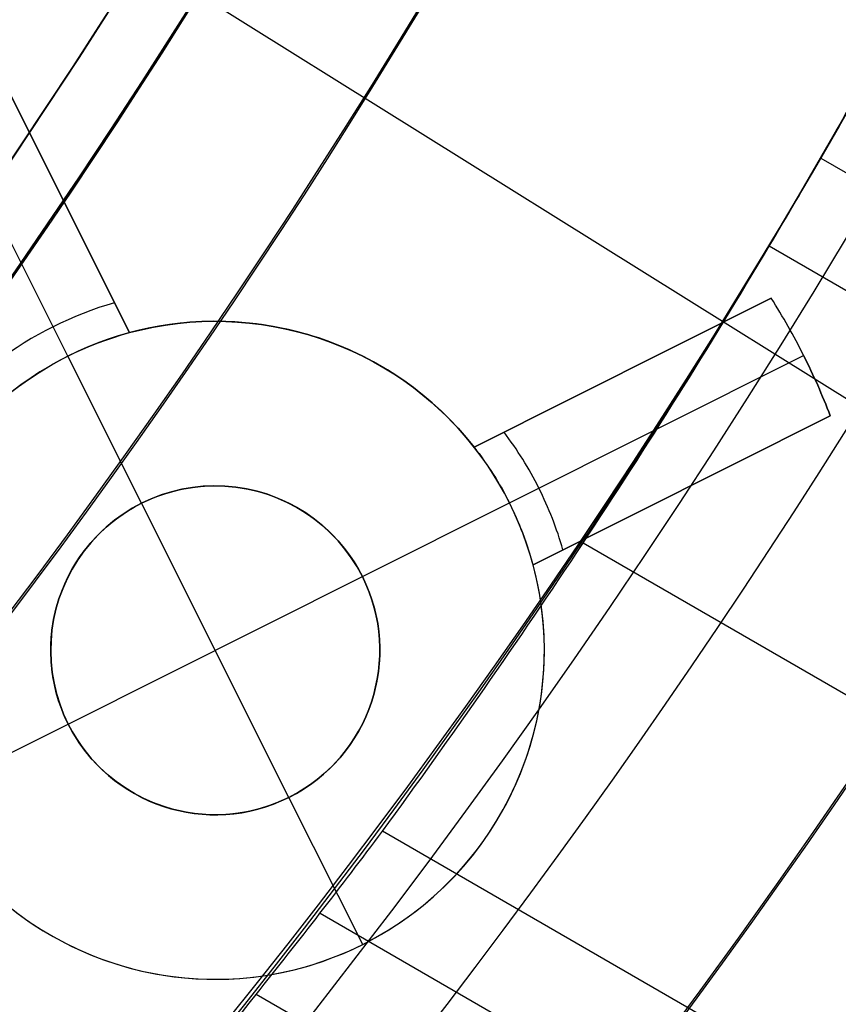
# Model space of a CAD drawing. Extents: x 12963 to 14406, y -2067 to -815.
# Tile 24 of 68: x 13727 to 13733, y -1650 to -1643. Entities that reach past the tile are written whole.
import ezdxf

# ---------------------------------------------------------------- set-up
doc = ezdxf.new("R2010")
doc.units = 0
doc.layers.get('0').update_dxf_attribs({"linetype": 'CONTINUOUS'})
doc.layers.add('COLOR', color=7, linetype='CONTINUOUS')
doc.layers.add('LUZ', color=7, linetype='CONTINUOUS')

msp = doc.modelspace()

# ---------------------------------------------------------------- linework, layer by layer
for p, q in [((13732.95522981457, -1643.679808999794, 64.21002429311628), (13740.23475546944, -1647.882645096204, 64.21002429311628)), ((13739.92107717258, -1648.598307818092, 64.63296777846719), (13732.56351877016, -1644.350419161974, 64.63296770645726)), ((13731.15011518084, -1646.605244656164, 65.00330101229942), (14375.55128268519, -2018.65043218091, 65.00330101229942)), ((14374.22156370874, -2020.953573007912, 65.37363428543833), (13729.6254216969, -1648.795816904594, 65.37363428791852)), ((13729.15144553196, -1649.418931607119, 65.7965777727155), (14373.83325308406, -2021.626146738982, 65.79657777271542)), ((14373.44494246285, -2022.298720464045, 66.21952125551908), (13728.6659871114, -1650.035417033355, 66.21952125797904))]:
    msp.add_line(p, q)
at = {"extrusion": (0.112475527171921, 0.194813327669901, 0.9743700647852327)}
msp.add_lwpolyline([(-12693.92521337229, -5351.365580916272), (-12694.43576296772, -5351.056612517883), (-12694.94430877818, -5350.742947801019), (-12695.45079038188, -5350.424605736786), (-12695.95514755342, -5350.101606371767), (-12696.45732028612, -5349.773970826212), (-12696.9572488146, -5349.441721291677), (-12697.45487363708, -5349.104881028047), (-12697.95013553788, -5348.763474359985), (-12698.44297560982, -5348.417526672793), (-12698.93333527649, -5348.067064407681), (-12699.42115631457, -5347.712115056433), (-12699.90638087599, -5347.352707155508), (-12700.38895150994, -5346.988870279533), (-12700.86881118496, -5346.620635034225), (-12701.34590331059, -5346.248033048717), (-12701.82017175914, -5345.871096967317), (-12702.29156088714, -5345.489860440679), (-12702.76001555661, -5345.104358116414), (-12703.22548115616, -5344.714625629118), (-12703.68790362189, -5344.320699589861), (-12704.14722945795, -5343.922617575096), (-12704.60340575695, -5343.52041811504), (-12705.05638022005, -5343.114140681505), (-12705.5061011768, -5342.703825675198), (-12705.95251760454, -5342.289514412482), (-12706.39557914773, -5341.871249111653), (-12706.83523613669, -5341.449072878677), (-12707.27143960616, -5341.023029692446), (-12707.70414131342, -5340.59316438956), (-12708.13329375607, -5340.159522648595), (-12708.55885018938, -5339.722150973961), (-12708.98076464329, -5339.281096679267), (-12709.39899193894, -5338.836407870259), (-12709.81348770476, -5338.388133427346), (-12710.22420839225, -5337.936322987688), (-12710.63111129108, -5337.481026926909), (-12711.03415454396, -5337.022296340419), (-12711.43329716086, -5336.560183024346), (-12711.82849903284, -5336.094739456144), (-12712.21972094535, -5335.626018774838), (-12712.60692459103, -5335.154074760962), (-12712.99007258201, -5334.678961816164), (-12713.36912846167, -5334.200734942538), (-12713.74405671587, -5333.719449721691), (-12714.11482278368, -5333.235162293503), (-12714.48139306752, -5332.747929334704), (-12714.84373494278, -5332.257808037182), (-12715.2018167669, -5331.764856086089), (-12715.55560788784, -5331.269131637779), (-12715.90507865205, -5330.770693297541), (-12716.25020041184, -5330.269600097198), (-12716.59094553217, -5329.765911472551), (-12716.9272873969, -5329.259687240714), (-12717.25920041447, -5328.75098757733), (-12717.58666002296, -5328.23987299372), (-12717.90964269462, -5327.726404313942), (-12718.22812593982, -5327.210642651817), (-12718.54208831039, -5326.692649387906), (-12718.85150940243, -5326.172486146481), (-12719.15636985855, -5325.650214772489), (-12719.45665136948, -5325.125897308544), (-12719.75233667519, -5324.59959597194), (-12720.04340956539, -5324.071373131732), (-12720.32985487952, -5323.541291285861), (-12720.61165850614, -5323.00941303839), (-12720.88880738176, -5322.475801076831), (-12721.16128948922, -5321.940518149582), (-12721.42909385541, -5321.403627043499), (-12721.69221054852, -5320.865190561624), (-12721.95063067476, -5320.325271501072), (-12722.20434637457, -5319.783932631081), (-12722.45335081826, -5319.241236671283), (-12722.69763820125, -5318.697246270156), (-12722.9372037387, -5318.152023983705), (-12723.17204365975, -5317.605632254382), (-12723.40215520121, -5317.058133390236), (-12723.62753660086, -5316.509589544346), (-12723.84818709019, -5315.960062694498), (-12724.06410688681, -5315.409614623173), (-12724.27529718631, -5314.858306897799), (-12724.48176015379, -5314.306200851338), (-12724.68349891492, -5313.753357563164), (-12724.8805175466, -5313.199837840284), (-12725.07282106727, -5312.645702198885), (-12725.26041542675, -5312.091010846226), (-12725.44330749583, -5311.535823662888), (-12725.62150505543, -5310.980200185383), (-12725.79501678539, -5310.424199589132), (-12725.96385225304, -5309.867880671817), (-12726.12802190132, -5309.311301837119), (-12726.28753703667, -5308.754521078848), (-12726.44240981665, -5308.197595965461), (-12726.59265323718, -5307.640583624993), (-12726.73828111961, -5307.083540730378), (-12726.87930809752, -5306.526523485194), (-12727.01574960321, -5305.969587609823), (-12727.14762185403, -5305.41278832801), (-12727.2749418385, -5304.856180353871), (-12727.39772730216, -5304.299817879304), (-12727.5159967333, -5303.74375456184), (-12727.6297693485, -5303.188043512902), (-12727.73906507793, -5302.632737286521), (-12727.84390455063, -5302.07788786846), (-12727.94430907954, -5301.523546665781), (-12728.04030064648, -5300.969764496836), (-12728.13190188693, -5300.416591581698), (-12728.21913607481, -5299.864077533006), (-12728.30202710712, -5299.312271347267), (-12728.38059948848, -5298.761221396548), (-12728.45487831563, -5298.210975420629), (-12728.52488926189, -5297.661580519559), (-12728.59065856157, -5297.113083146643), (-12728.65221299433, -5296.565529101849), (-12728.70957986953, -5296.018963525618), (-12728.76278701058, -5295.473430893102), (-12728.81186273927, -5294.9289750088), (-12728.85683586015, -5294.385639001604), (-12728.89773564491, -5293.843465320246), (-12728.93459181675, -5293.302495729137), (-12728.96743453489, -5292.762771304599), (-12728.99629437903, -5292.224332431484), (-12729.02120233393, -5291.687218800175), (-12729.04218977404, -5291.151469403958), (-12729.05928844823, -5290.617122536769), (-12729.07253046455, -5290.084215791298), (-12729.08194827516, -5289.552786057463), (-12729.0875746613, -5289.022869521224), (-12729.08944271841, -5288.494501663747), (-12729.08764350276, -5287.975960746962), (-12729.08222485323, -5287.455927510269), (-12729.07315547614, -5286.934435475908), (-12729.06040436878, -5286.411518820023), (-12729.04394083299, -5285.887212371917), (-12729.02373448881, -5285.36155161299), (-12728.99975528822, -5284.834572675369), (-12728.97197352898, -5284.306312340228), (-12728.94035986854, -5283.776808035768), (-12728.90488533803, -5283.246097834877), (-12728.8655213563, -5282.714220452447), (-12728.822239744, -5282.181215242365), (-12728.77501273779, -5281.647122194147), (-12728.72381300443, -5281.111981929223), (-12728.6686136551, -5280.575835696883), (-12728.60938825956, -5280.038725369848), (-12728.54611086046, -5279.500693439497), (-12728.47875598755, -5278.961783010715), (-12728.40729867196, -5278.422037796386), (-12728.33171446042, -5277.8815021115), (-12728.25197942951, -5277.340220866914), (-12728.16807019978, -5276.798239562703), (-12728.07996394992, -5276.255604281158), (-12727.98763843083, -5275.712361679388), (-12727.89107197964, -5275.168558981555), (-12727.79024353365, -5274.624243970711), (-12727.68513264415, -5274.079464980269), (-12727.57571949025, -5273.53427088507), (-12727.46198489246, -5272.988711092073), (-12727.34391032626, -5272.442835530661), (-12727.22147793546, -5271.896694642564), (-12727.09467054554, -5271.350339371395), (-12726.96347167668, -5270.803821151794), (-12726.82786555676, -5270.257191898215), (-12726.68783713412, -5269.710503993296), (-12726.54337209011, -5269.163810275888), (-12726.39445685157, -5268.617164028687), (-12726.24107860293, -5268.070618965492), (-12726.08322529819, -5267.524229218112), (-12725.92088567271, -5266.978049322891), (-12725.75404925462, -5266.432134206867), (-12725.58270637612, -5265.886539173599), (-12725.40684818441, -5265.341319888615), (-12725.22646665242, -5264.796532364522), (-12725.0415545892, -5264.252232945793), (-12724.85210565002, -5263.708478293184), (-12724.6581143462, -5263.165325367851), (-12724.45957605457, -5262.622831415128), (-12724.25648702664, -5262.081053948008), (-12724.04884439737, -5261.540050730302), (-12723.8366461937, -5260.999879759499), (-12723.61989134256, -5260.46059924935), (-12723.39857967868, -5259.922267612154), (-12723.17271195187, -5259.384943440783), (-12722.942289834, -5258.848685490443), (-12722.70731592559, -5258.313552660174), (-12722.46779376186, -5257.779603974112), (-12722.22372781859, -5257.246898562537), (-12721.97512351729, -5256.715495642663), (-12721.7219872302, -5256.185454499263), (-12721.46432628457, -5255.656834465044), (-12721.20214896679, -5255.129694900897), (-12720.9354645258, -5254.604095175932), (-12720.66428317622, -5254.080094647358), (-12720.38861610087, -5253.557752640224), (-12720.10847545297, -5253.037128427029), (-12719.82387435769, -5252.518281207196), (-12719.53482691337, -5252.001270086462), (-12719.24134819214, -5251.486154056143), (-12718.94345424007, -5250.972991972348), (-12718.64116207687, -5250.461842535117), (-12718.33448969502, -5249.952764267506), (-12718.02345605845, -5249.445815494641), (-12717.70808110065, -5248.94105432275), (-12717.38838572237, -5248.438538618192), (-12717.06439178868, -5247.938325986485), (-12716.73612212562, -5247.440473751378), (-12716.40360051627, -5246.945038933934), (-12716.0668516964, -5246.452078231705), (-12715.72590134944, -5245.96164799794), (-12715.38077610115, -5245.473804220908), (-12715.03150351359, -5244.988602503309), (-12714.67811207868, -5244.506098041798), (-12714.32063121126, -5244.026345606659), (-12713.95909124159, -5243.549399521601), (-12713.59352340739, -5243.075313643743), (-12713.22395984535, -5242.604141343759), (-12712.85043358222, -5242.135935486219), (-12712.4729785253, -5241.670748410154), (-12712.09162945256, -5241.208631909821), (-12711.70642200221, -5240.749637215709), (-12711.31739266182, -5240.293814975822), (-12710.92457875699, -5239.841215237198), (-12710.52801843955, -5239.391887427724), (-12710.12775067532, -5238.94588033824), (-12709.7238152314, -5238.503242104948), (-12709.31625266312, -5238.064020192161), (-12708.90510430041, -5237.628261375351), (-12708.49041223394, -5237.196011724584), (-12708.07221930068, -5236.767316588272), (-12707.65056906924, -5236.342220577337), (-12707.22550582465, -5235.920767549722), (-12706.79707455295, -5235.503000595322), (-12706.36532092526, -5235.088962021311), (-12705.93029128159, -5234.678693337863), (-12705.49203261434, -5234.27223524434), (-12705.05059255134, -5233.869627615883), (-12704.60601933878, -5233.47090949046), (-12704.15836182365, -5233.076119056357), (-12703.70766943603, -5232.685293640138), (-12703.253992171, -5232.298469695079), (-12702.79738057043, -5231.915682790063), (-12702.33788570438, -5231.53696759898), (-12701.87555915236, -5231.162357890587), (-12701.41045298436, -5230.791886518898), (-12700.94261974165, -5230.42558541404), (-12700.47211241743, -5230.063485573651), (-12699.99898443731, -5229.705617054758), (-12699.52328963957, -5229.352008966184), (-12699.04508225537, -5229.002689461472), (-12698.56441688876, -5228.657685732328), (-12698.08134849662, -5228.317024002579), (-12697.59593236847, -5227.980729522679), (-12697.10822410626, -5227.648826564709), (-12696.61827960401, -5227.321338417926), (-12696.12615502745, -5226.998287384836), (-12695.63190679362, -5226.679694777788), (-12695.13559155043, -5226.365580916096)], dxfattribs=at)
at = {"extrusion": (0.1124755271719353, 0.1948133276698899, 0.9743700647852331)}
msp.add_lwpolyline([(-12693.01435559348, -5226.365580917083), (-12693.53542520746, -5226.670372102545), (-12694.05454487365, -5226.980022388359), (-12694.57165131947, -5227.29451397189), (-12695.08668143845, -5227.613827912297), (-12695.59957231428, -5227.937944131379), (-12696.11026124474, -5228.266841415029), (-12696.61868576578, -5228.600497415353), (-12697.12478367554, -5228.938888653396), (-12697.62849305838, -5229.281990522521), (-12698.12975230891, -5229.629777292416), (-12698.62850015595, -5229.982222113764), (-12699.12467568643, -5230.339297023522), (-12699.61821836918, -5230.70097295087), (-12700.1090680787, -5231.067219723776), (-12700.5971651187, -5231.438006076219), (-12701.08245024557, -5231.813299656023), (-12701.56486469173, -5232.193067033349), (-12702.04435018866, -5232.577273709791), (-12702.52084898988, -5232.965884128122), (-12702.99430389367, -5233.358861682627), (-12703.4646582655, -5233.756168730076), (-12703.9318560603, -5234.157766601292), (-12704.39584184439, -5234.563615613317), (-12704.85656081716, -5234.973675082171), (-12705.31395883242, -5235.387903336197), (-12705.76798241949, -5235.806257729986), (-12706.21857880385, -5236.228694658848), (-12706.66569592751, -5236.655169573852), (-12707.10928246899, -5237.085636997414), (-12707.54928786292, -5237.520050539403), (-12707.98566231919, -5237.958362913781), (-12708.41835684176, -5238.400525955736), (-12708.84732324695, -5238.84649063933), (-12709.27251418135, -5239.296207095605), (-12709.69388313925, -5239.749624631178), (-12710.11138447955, -5240.206691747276), (-12710.52497344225, -5240.667356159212), (-12710.93460616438, -5241.131564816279), (-12711.34023969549, -5241.599263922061), (-12711.74183201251, -5242.070398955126), (-12712.13934203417, -5242.544914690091), (-12712.53272963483, -5243.022755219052), (-12712.92195565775, -5243.503863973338), (-12713.30698192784, -5243.988183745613), (-12713.68777126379, -5244.47565671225), (-12714.0642874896, -5244.966224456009), (-12714.43649544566, -5245.459827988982), (-12714.80436099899, -5245.956407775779), (-12715.16785105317, -5246.455903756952), (-12715.52693355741, -5246.95825537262), (-12715.88157751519, -5247.463401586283), (-12716.23175299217, -5247.971280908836), (-12716.57743112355, -5248.481831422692), (-12716.91858412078, -5248.994990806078), (-12717.25518527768, -5249.510696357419), (-12717.58720897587, -5250.02888501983), (-12717.91463068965, -5250.549493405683), (-12718.23742699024, -5251.072457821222), (-12718.55557554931, -5251.597714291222), (-12718.86905514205, -5252.125198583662), (-12719.17784564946, -5252.654846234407), (-12719.48192806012, -5253.186592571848), (-12719.78128447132, -5253.72037274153), (-12720.07589808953, -5254.256121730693), (-12720.36575323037, -5254.793774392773), (-12720.65083531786, -5255.333265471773), (-12720.93113088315, -5255.874529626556), (-12721.20662756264, -5256.417501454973), (-12721.47731409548, -5256.962115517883), (-12721.74318032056, -5257.508306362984), (-12722.00421717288, -5258.056008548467), (-12722.26041667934, -5258.605156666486), (-12722.51177195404, -5259.155685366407), (-12722.75827719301, -5259.70752937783), (-12722.99992766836, -5260.260623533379), (-12723.23671972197, -5260.814902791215), (-12723.46865075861, -5261.370302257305), (-12723.6957192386, -5261.926757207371), (-12723.91792466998, -5262.48420310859), (-12724.13526760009, -5263.042575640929), (-12724.34774960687, -5263.601810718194), (-12724.55537328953, -5264.161844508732), (-12724.75814225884, -5264.722613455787), (-12724.95606112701, -5265.284054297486), (-12725.14913549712, -5265.846104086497), (-12725.33737195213, -5266.408700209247), (-12725.52077804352, -5266.971780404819), (-12725.69936227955, -5267.535282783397), (-12725.87313411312, -5268.099145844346), (-12726.04210392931, -5268.663308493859), (-12726.20628303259, -5269.227710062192), (-12726.36568363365, -5269.792290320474), (-12726.52031883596, -5270.356989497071), (-12726.67020262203, -5270.921748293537), (-12726.81534983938, -5271.486507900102), (-12726.95577618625, -5272.05121001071), (-12727.09149819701, -5272.615796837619), (-12727.22253322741, -5273.180211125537), (-12727.34889943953, -5273.744396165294), (-12727.47061578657, -5274.308295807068), (-12727.58770199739, -5274.871854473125), (-12727.70017856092, -5275.43501717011), (-12727.80806671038, -5275.997729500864), (-12727.91138840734, -5276.559937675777), (-12728.01016632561, -5277.121588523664), (-12728.10442383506, -5277.682629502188), (-12728.1941849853, -5278.243008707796), (-12728.27947448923, -5278.802674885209), (-12728.36031770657, -5279.361577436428), (-12728.43674062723, -5279.919666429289), (-12728.50876985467, -5280.476892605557), (-12728.57643258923, -5281.03320738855), (-12728.63975661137, -5281.588562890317), (-12728.69877026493, -5282.142911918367), (-12728.75350244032, -5282.696207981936), (-12728.80398255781, -5283.248405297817), (-12728.85024055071, -5283.799458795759), (-12728.89230684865, -5284.349324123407), (-12728.9302123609, -5284.897957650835), (-12728.96398845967, -5285.445316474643), (-12728.9936669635, -5285.991358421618), (-12729.01928012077, -5286.536042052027), (-12729.04086059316, -5287.079326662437), (-12729.05844143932, -5287.621172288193), (-12729.07205609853, -5288.161539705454), (-12729.08173837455, -5288.700390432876), (-12729.08752241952, -5289.237686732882), (-12729.08944271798, -5289.773391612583), (-12729.08769105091, -5290.285034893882), (-12729.08241587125, -5290.798131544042), (-12729.07358711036, -5291.312649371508), (-12729.06117497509, -5291.828555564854), (-12729.04514996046, -5292.34581669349), (-12729.02548286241, -5292.864398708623), (-12729.0021447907, -5293.384266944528), (-12728.97510718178, -5293.905386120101), (-12728.94434181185, -5294.427720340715), (-12728.9098208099, -5294.951233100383), (-12728.87151667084, -5295.47588728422), (-12728.82940226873, -5296.001645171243), (-12728.78345086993, -5296.528468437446), (-12728.73363614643, -5297.05631815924), (-12728.67993218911, -5297.585154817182), (-12728.62231352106, -5298.114938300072), (-12728.56075511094, -5298.645627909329), (-12728.49523238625, -5299.177182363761), (-12728.42572124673, -5299.709559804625), (-12728.35219807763, -5300.242717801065), (-12728.27463976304, -5300.776613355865), (-12728.19302369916, -5301.311202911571), (-12728.10732780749, -5301.846442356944), (-12728.01753054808, -5302.382287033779), (-12727.92361093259, -5302.918691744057), (-12727.8255485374, -5303.455610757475), (-12727.72332351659, -5303.992997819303), (-12727.61691661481, -5304.530806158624), (-12727.50630918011, -5305.068988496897), (-12727.39148317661, -5305.607497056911), (-12727.27242119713, -5306.146283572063), (-12727.14910647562, -5306.685299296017), (-12727.02152289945, -5307.224495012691), (-12726.88965502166, -5307.763821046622), (-12726.7534880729, -5308.303227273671), (-12726.61300797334, -5308.842663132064), (-12726.46820134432, -5309.382077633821), (-12726.31905551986, -5309.921419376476), (-12726.16555855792, -5310.460636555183), (-12726.0076992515, -5310.999676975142), (-12725.8454671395, -5311.538488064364), (-12725.67885251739, -5312.077016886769), (-12725.50784644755, -5312.615210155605), (-12725.33244076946, -5313.153014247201), (-12725.15262810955, -5313.690375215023), (-12724.96840189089, -5314.227238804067), (-12724.77975634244, -5314.763550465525), (-12724.58668650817, -5315.299255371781), (-12724.38918825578, -5315.834298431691), (-12724.18725828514, -5316.368624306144), (-12723.98089413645, -5316.90217742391), (-12723.77009419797, -5317.434901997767), (-12723.55485771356, -5317.966742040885), (-12723.33518478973, -5318.497641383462), (-12723.11107640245, -5319.027543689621), (-12722.88253440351, -5319.556392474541), (-12722.64956152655, -5320.084131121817), (-12722.41216139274, -5320.610702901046), (-12722.170338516, -5321.136050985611), (-12721.92409830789, -5321.660118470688), (-12721.67344708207, -5322.182848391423), (-12721.41839205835, -5322.704183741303), (-12721.1589413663, -5323.224067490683), (-12720.89510404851, -5323.742442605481), (-12720.62689006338, -5324.25925206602), (-12720.35431028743, -5324.774438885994), (-12720.07737651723, -5325.28794613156), (-12719.79610147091, -5325.799716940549), (-12719.51049878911, -5326.309694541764), (-12719.22058303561, -5326.817822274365), (-12718.9263696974, -5327.324043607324), (-12718.62787518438, -5327.828302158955), (-12718.32511682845, -5328.330541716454), (-12718.01811288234, -5328.830706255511), (-12717.70688251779, -5329.328739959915), (-12717.39144582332, -5329.824587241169), (-12717.07182380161, -5330.318192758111), (-12716.74803836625, -5330.809501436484), (-12716.42011233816, -5331.298458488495), (-12716.08806944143, -5331.785009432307), (-12715.75193429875, -5332.269100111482), (-12715.41173242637, -5332.750676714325), (-12715.06749022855, -5333.229685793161), (-12714.71923499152, -5333.706074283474), (-12714.36699487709, -5334.179789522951), (-12714.01079891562, -5334.650779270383), (-12713.6506769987, -5335.118991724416), (-12713.28665987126, -5335.584375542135), (-12712.91877912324, -5336.046879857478), (-12712.54706718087, -5336.506454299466), (-12712.17155729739, -5336.963049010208), (-12711.79228354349, -5337.416614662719), (-12711.40928079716, -5337.867102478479), (-12711.0225847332, -5338.314464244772), (-12710.63223181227, -5338.758652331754), (-12710.23825926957, -5339.199619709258), (-12709.84070510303, -5339.637319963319), (-12709.43960806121, -5340.071707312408), (-12709.03500763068, -5340.502736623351), (-12708.62694402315, -5340.930363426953), (-12708.21545816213, -5341.354543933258), (-12707.80059166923, -5341.775235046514), (-12707.38238685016, -5342.192394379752), (-12706.96088668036, -5342.605980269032), (-12706.53613479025, -5343.015951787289), (-12706.10817545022, -5343.422268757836), (-12705.67705355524, -5343.824891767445), (-12705.24281460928, -5344.223782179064), (-12704.80550470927, -5344.618902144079), (-12704.3651705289, -5345.010214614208), (-12703.92185930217, -5345.397683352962), (-12703.47561880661, -5345.781272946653), (-12703.02649734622, -5346.160948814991), (-12702.57454373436, -5346.536677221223), (-12702.1198072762, -5346.908425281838), (-12701.66233775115, -5347.276160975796), (-12701.20218539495, -5347.639853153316), (-12700.7394008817, -5347.999471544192), (-12700.27403530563, -5348.354986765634), (-12699.80614016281, -5348.706370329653), (-12699.33576733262, -5349.053594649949), (-12698.8629690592, -5349.396633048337), (-12698.38779793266, -5349.735459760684), (-12697.91030687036, -5350.070049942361), (-12697.43054909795, -5350.400379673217), (-12696.94857813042, -5350.726425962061), (-12696.46444775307, -5351.048166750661), (-12695.97821200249, -5351.365580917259)], dxfattribs=at)
at = {"extrusion": (0.1124755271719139, 0.1948133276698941, 0.9743700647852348)}
msp.add_lwpolyline([(-12699.37540150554, -5226.365580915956), (-12699.85081632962, -5226.700698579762), (-12700.32397979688, -5227.039889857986), (-12700.79484275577, -5227.383131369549), (-12701.26335635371, -5227.730398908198), (-12701.72947205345, -5228.081667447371), (-12702.1931416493, -5228.436911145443), (-12702.65431728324, -5228.796103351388), (-12703.11295146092, -5229.159216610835), (-12703.56899706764, -5229.526222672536), (-12704.02240738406, -5229.897092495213), (-12704.47313610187, -5230.271796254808), (-12704.92113733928, -5230.65030335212), (-12705.36636565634, -5231.032582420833), (-12705.80877607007, -5231.418601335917), (-12706.24832406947, -5231.808327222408), (-12706.68496563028, -5232.20172646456), (-12707.11865722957, -5232.59876471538), (-12707.54935586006, -5232.999406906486), (-12707.97701904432, -5233.403617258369), (-12708.40160484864, -5233.811359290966), (-12708.8230718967, -5234.222595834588), (-12709.241379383, -5234.637289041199), (-12709.65648708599, -5235.055400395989), (-12710.06835538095, -5235.476890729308), (-12710.47694525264, -5235.901720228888), (-12710.88221830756, -5236.329848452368), (-12711.28413678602, -5236.761234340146), (-12711.68266357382, -5237.195836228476), (-12712.07776221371, -5237.633611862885), (-12712.46939691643, -5238.074518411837), (-12712.85753257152, -5238.51851248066), (-12713.24213475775, -5238.965550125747), (-12713.62316975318, -5239.415586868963), (-12714.00060454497, -5239.868577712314), (-12714.37440683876, -5240.324477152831), (-12714.7445450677, -5240.783239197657), (-12715.11098840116, -5241.244817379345), (-12715.47370675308, -5241.70916477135), (-12715.83267078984, -5242.176234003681), (-12716.18785193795, -5242.645977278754), (-12716.53922239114, -5243.118346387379), (-12716.88675511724, -5243.593292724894), (-12717.23042386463, -5244.070767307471), (-12717.57020316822, -5244.550720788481), (-12717.90606835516, -5245.033103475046), (-12718.23799555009, -5245.517865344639), (-12718.56596167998, -5246.004956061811), (-12718.88994447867, -5246.494324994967), (-12719.20992249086, -5246.985921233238), (-12719.52587507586, -5247.479693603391), (-12719.83778241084, -5247.975590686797), (-12720.14562549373, -5248.473560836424), (-12720.44938614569, -5248.973552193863), (-12720.74904701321, -5249.475512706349), (-12721.04459156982, -5249.979390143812), (-12721.33600411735, -5250.485132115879), (-12721.62326978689, -5250.992686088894), (-12721.90637453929, -5251.501999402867), (-12722.18530516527, -5252.013019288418), (-12722.46004928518, -5252.525692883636), (-12722.73059534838, -5253.039967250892), (-12722.99693263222, -5253.555789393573), (-12723.25905124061, -5254.073106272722), (-12723.51694210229, -5254.591864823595), (-12723.77059696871, -5255.112011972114), (-12724.02000841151, -5255.633494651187), (-12724.26516981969, -5256.156259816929), (-12724.50607539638, -5256.680254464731), (-12724.74272015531, -5257.205425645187), (-12724.97509991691, -5257.731720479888), (-12725.20321130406, -5258.25908617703), (-12725.42705173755, -5258.787470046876), (-12725.64661943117, -5259.31681951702), (-12725.86191338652, -5259.847082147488), (-12726.07293338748, -5260.378205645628), (-12726.27967999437, -5260.910137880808), (-12726.48215453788, -5261.442826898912), (-12726.68035911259, -5261.976220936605), (-12726.87429657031, -5262.510268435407), (-12727.0639705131, -5263.044918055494), (-12727.24938528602, -5263.580118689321), (-12727.4305459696, -5264.115819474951), (-12727.60745837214, -5264.651969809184), (-12727.78012902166, -5265.188519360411), (-12727.94856515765, -5265.725418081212), (-12728.11277472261, -5266.262616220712), (-12728.27276635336, -5266.800064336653), (-12728.42854937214, -5267.337713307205), (-12728.58013377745, -5267.875514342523), (-12728.7275302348, -5268.413418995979), (-12728.87075006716, -5268.95137917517), (-12729.00980524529, -5269.489347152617), (-12729.14470837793, -5270.027275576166), (-12729.2754727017, -5270.565117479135), (-12729.40211207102, -5271.102826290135), (-12729.52464094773, -5271.64035584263), (-12729.64307439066, -5272.17766038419), (-12729.75742804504, -5272.714694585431), (-12729.86771813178, -5273.251413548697), (-12729.97396143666, -5273.787772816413), (-12730.07617529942, -5274.323728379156), (-12730.17437760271, -5274.859236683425), (-12730.26858676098, -5275.394254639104), (-12730.3588217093, -5275.928739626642), (-12730.44510189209, -5276.462649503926), (-12730.52744725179, -5276.995942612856), (-12730.60587821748, -5277.528577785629), (-12730.68041569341, -5278.06051435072), (-12730.75108104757, -5278.591712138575), (-12730.81789610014, -5279.122131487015), (-12730.88088311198, -5279.651733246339), (-12730.94006477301, -5280.180478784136), (-12730.99546419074, -5280.708329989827), (-12731.04710487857, -5281.235249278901), (-12731.09501074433, -5281.761199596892), (-12731.13920607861, -5282.286144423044), (-12731.17971554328, -5282.810047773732), (-12731.21656415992, -5283.332874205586), (-12731.24977729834, -5283.854588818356), (-12731.27938066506, -5284.375157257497), (-12731.30540029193, -5284.894545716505), (-12731.32786252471, -5285.412720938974), (-12731.34679401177, -5285.929650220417), (-12731.36222169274, -5286.445301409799), (-12731.37417278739, -5286.959642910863), (-12731.38267478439, -5287.472643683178), (-12731.38775543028, -5287.984273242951), (-12731.38944271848, -5288.49450166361), (-12731.3876952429, -5289.013750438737), (-12731.38243302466, -5289.534449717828), (-12731.37362656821, -5290.056567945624), (-12731.3612466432, -5290.580072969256), (-12731.34526429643, -5291.104932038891), (-12731.32565086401, -5291.63111180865), (-12731.30237798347, -5292.158578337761), (-12731.2754176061, -5292.68729709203), (-12731.24474200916, -5293.217232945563), (-12731.21032380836, -5293.748350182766), (-12731.17213597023, -5294.280612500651), (-12731.13015182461, -5294.81398301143), (-12731.08434507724, -5295.348424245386), (-12731.03468982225, -5295.883898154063), (-12730.98116055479, -5296.420366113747), (-12730.92373218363, -5296.957788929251), (-12730.86238004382, -5297.496126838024), (-12730.79707990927, -5298.03533951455), (-12730.72780800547, -5298.575386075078), (-12730.65454102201, -5299.116225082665), (-12730.57725612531, -5299.65781455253), (-12730.49593097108, -5300.200111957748), (-12730.41054371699, -5300.743074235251), (-12730.32107303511, -5301.286657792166), (-12730.22749812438, -5301.830818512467), (-12730.12979872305, -5302.375511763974), (-12730.02795512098, -5302.920692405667), (-12729.9219481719, -5303.46631479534), (-12729.81175930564, -5304.012332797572), (-12729.69737054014, -5304.558699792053), (-12729.57876449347, -5305.10536868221), (-12729.45592439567, -5305.652291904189), (-12729.32883410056, -5306.199421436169), (-12729.19747809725, -5306.746708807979), (-12729.06184152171, -5307.294105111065), (-12728.92191016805, -5307.841561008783), (-12728.77767049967, -5308.389026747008), (-12728.62910966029, -5308.93645216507), (-12728.47621548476, -5309.483786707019), (-12728.31897650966, -5310.030979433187), (-12728.15738198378, -5310.577979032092), (-12727.99142187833, -5311.124733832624), (-12727.82108689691, -5311.671191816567), (-12727.64636848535, -5312.217300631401), (-12727.46725884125, -5312.763007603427), (-12727.28375092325, -5313.308259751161), (-12727.09583846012, -5313.853003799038), (-12726.90351595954, -5314.397186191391), (-12726.70677871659, -5314.940753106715), (-12726.50562282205, -5315.483650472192), (-12726.30004517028, -5316.025823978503), (-12726.09004346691, -5316.567219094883), (-12725.87561623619, -5317.107781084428), (-12725.65676282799, -5317.647455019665), (-12725.43348342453, -5318.186185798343), (-12725.20577904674, -5318.72391815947), (-12724.97365156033, -5319.260596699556), (-12724.73710368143, -5319.796165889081), (-12724.49613898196, -5320.330570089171), (-12724.25076189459, -5320.863753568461), (-12724.0009777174, -5321.395660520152), (-12723.74679261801, -5321.926235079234), (-12723.48821363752, -5322.455421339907), (-12723.22524869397, -5322.983163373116), (-12722.95790658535, -5323.509405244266), (-12722.68619699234, -5324.034091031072), (-12722.41013048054, -5324.557164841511), (-12722.12971850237, -5325.078570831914), (-12721.84497339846, -5325.598253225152), (-12721.55590839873, -5326.116156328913), (-12721.26253762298, -5326.632224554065), (-12720.96487608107, -5327.146402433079), (-12720.66293967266, -5327.658634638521), (-12720.35674518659, -5328.168866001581), (-12720.04631029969, -5328.677041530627), (-12719.73165357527, -5329.183106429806), (-12719.41279446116, -5329.687006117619), (-12719.08975328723, -5330.188686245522), (-12718.76255126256, -5330.688092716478), (-12718.4312104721, -5331.185171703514), (-12718.09575387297, -5331.679869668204), (-12717.75620529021, -5332.172133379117), (-12717.41258941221, -5332.661909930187), (-12717.06493178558, -5333.149146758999), (-12716.71325880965, -5333.633791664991), (-12716.35759773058, -5334.115792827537), (-12715.99797663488, -5334.595098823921), (-12715.63442444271, -5335.071658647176), (-12715.26697090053, -5335.545421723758), (-12714.89564657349, -5336.016337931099), (-12714.52048283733, -5336.484357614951), (-12714.14151186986, -5336.94943160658), (-12713.75876664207, -5337.411511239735), (-12713.37228090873, -5337.870548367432), (-12712.98208919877, -5338.326495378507), (-12712.58822680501, -5338.779305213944), (-12712.19072977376, -5339.228931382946), (-12711.78963489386, -5339.675327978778), (-12711.38497968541, -5340.118449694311), (-12710.97680238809, -5340.558251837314), (-12710.56514194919, -5340.994690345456), (-12710.15003801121, -5341.427721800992), (-12709.73153089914, -5341.857303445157), (-12709.30966160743, -5342.283393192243), (-12708.88447178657, -5342.705949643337), (-12708.45600372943, -5343.12493209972), (-12708.02430035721, -5343.54030057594), (-12707.58940520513, -5343.952015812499), (-12707.15136240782, -5344.360039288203), (-12706.71021668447, -5344.764333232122), (-12706.26601332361, -5345.164860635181), (-12705.81879816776, -5345.561585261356), (-12705.36861759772, -5345.954471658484), (-12704.91551851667, -5346.343485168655), (-12704.45954833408, -5346.728591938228), (-12704.00075494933, -5347.109758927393), (-12703.53918673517, -5347.486953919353), (-12703.07489252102, -5347.860145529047), (-12702.607921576, -5348.229303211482), (-12702.1383235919, -5348.594397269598), (-12701.66614866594, -5348.955398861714), (-12701.19144728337, -5349.312280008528), (-12700.71427029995, -5349.665013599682), (-12700.2346689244, -5350.013573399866), (-12699.75269470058, -5350.357934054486), (-12699.26839948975, -5350.698071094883), (-12698.78183545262, -5351.033960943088), (-12698.2930550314, -5351.365580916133)], dxfattribs=at)
at = {"extrusion": (0.1124755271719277, 0.1948133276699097, 0.9743700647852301)}
msp.add_lwpolyline([(-12700.13301897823, -5351.365580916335), (-12700.598949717, -5351.028257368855), (-12701.06260912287, -5350.686997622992), (-12701.52395032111, -5350.341825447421), (-12701.98292674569, -5349.992765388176), (-12702.43949215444, -5349.639842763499), (-12702.89360064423, -5349.283083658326), (-12703.34520666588, -5348.922514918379), (-12703.7942650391, -5348.558164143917), (-12704.24073096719, -5348.190059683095), (-12704.68456005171, -5347.818230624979), (-12705.1257083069, -5347.442706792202), (-12705.56413217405, -5347.063518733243), (-12705.9997885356, -5346.680697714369), (-12706.43263472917, -5346.294275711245), (-12706.86262856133, -5345.904285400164), (-12707.28972832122, -5345.510760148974), (-12707.71389279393, -5345.113734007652), (-12708.13508127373, -5344.713241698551), (-12708.553253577, -5344.309318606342), (-12708.96837005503, -5343.902000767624), (-12709.38039160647, -5343.491324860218), (-12709.78927968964, -5343.077328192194), (-12710.19499633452, -5342.660048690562), (-12710.59750415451, -5342.239524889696), (-12710.99676635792, -5341.815795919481), (-12711.39274675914, -5341.388901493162), (-12711.78540978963, -5340.958881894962), (-12712.1747205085, -5340.525777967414), (-12712.56064461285, -5340.08963109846), (-12712.94314844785, -5339.650483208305), (-12713.32219901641, -5339.208376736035), (-12713.69776398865, -5338.763354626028), (-12714.06981171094, -5338.31546031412), (-12714.43831121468, -5337.864737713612), (-12714.80323222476, -5337.411231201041), (-12715.16454516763, -5336.954985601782), (-12715.52222117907, -5336.496046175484), (-12715.87623211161, -5336.034458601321), (-12716.22655054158, -5335.570268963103), (-12716.57314977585, -5335.103523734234), (-12716.91600385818, -5334.634269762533), (-12717.25508757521, -5334.162554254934), (-12717.59037646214, -5333.688424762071), (-12717.92184680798, -5333.211929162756), (-12718.24947566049, -5332.733115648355), (-12718.57324083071, -5332.252032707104), (-12718.89312089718, -5331.768729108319), (-12719.20909520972, -5331.283253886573), (-12719.52114389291, -5330.795656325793), (-12719.82924784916, -5330.30598594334), (-12720.13338876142, -5329.814292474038), (-12720.43354909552, -5329.320625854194), (-12720.72971210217, -5328.825036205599), (-12721.02186181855, -5328.32757381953), (-12721.30998306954, -5327.828289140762), (-12721.59406146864, -5327.327232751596), (-12721.87408341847, -5326.824455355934), (-12722.15003611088, -5326.320007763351), (-12722.42190752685, -5325.813940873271), (-12722.68968643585, -5325.30630565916), (-12722.95336239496, -5324.797153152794), (-12723.21292574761, -5324.286534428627), (-12723.46836762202, -5323.774500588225), (-12723.71967992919, -5323.261102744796), (-12723.96685536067, -5322.746392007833), (-12724.20988738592, -5322.230419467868), (-12724.44877024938, -5321.713236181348), (-12724.68349896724, -5321.194893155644), (-12724.91406932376, -5320.675441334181), (-12725.14047786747, -5320.154931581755), (-12725.36272190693, -5319.633414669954), (-12725.58079950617, -5319.110941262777), (-12725.79470947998, -5318.587561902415), (-12726.00445138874, -5318.063326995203), (-12726.21002553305, -5317.538286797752), (-12726.41143294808, -5317.012491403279), (-12726.60867539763, -5316.485990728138), (-12726.80175536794, -5315.958834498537), (-12726.9906760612, -5315.431072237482), (-12727.17544138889, -5314.902753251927), (-12727.35605596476, -5314.373926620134), (-12727.53252509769, -5313.844641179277), (-12727.70485478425, -5313.314945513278), (-12727.87305170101, -5312.784887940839), (-12728.03712319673, -5312.254516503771), (-12728.19707728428, -5311.723878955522), (-12728.35292263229, -5311.193022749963), (-12728.50466855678, -5310.661995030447), (-12728.65232501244, -5310.130842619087), (-12728.79590258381, -5309.599612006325), (-12728.93541247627, -5309.068349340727), (-12729.07086650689, -5308.537100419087), (-12729.20227709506, -5308.005910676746), (-12729.32965725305, -5307.474825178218), (-12729.45302057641, -5306.943888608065), (-12729.57238123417, -5306.413145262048), (-12729.68775395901, -5305.882639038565), (-12729.79915403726, -5305.352413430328), (-12729.9065972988, -5304.82251151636), (-12730.01010010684, -5304.292975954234), (-12730.10967934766, -5303.763848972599), (-12730.2053524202, -5303.235172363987), (-12730.2971372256, -5302.70698747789), (-12730.38505215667, -5302.179335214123), (-12730.46911608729, -5301.652256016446), (-12730.54934836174, -5301.125789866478), (-12730.62576878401, -5300.599976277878), (-12730.69839760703, -5300.0748542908), (-12730.76725552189, -5299.550462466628), (-12730.83236364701, -5299.026838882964), (-12730.8937435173, -5298.504021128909), (-12730.9514170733, -5297.982046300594), (-12731.00540665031, -5297.460950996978), (-12731.05573496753, -5296.940771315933), (-12731.10242511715, -5296.421542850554), (-12731.14550055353, -5295.903300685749), (-12731.18498508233, -5295.3860793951), (-12731.22090284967, -5294.869913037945), (-12731.25327833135, -5294.35483515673), (-12731.28213632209, -5293.840878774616), (-12731.30750192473, -5293.328076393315), (-12731.32940053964, -5292.816459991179), (-12731.347857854, -5292.306061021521), (-12731.36289983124, -5291.796910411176), (-12731.37455270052, -5291.289038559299), (-12731.38284294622, -5290.782475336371), (-12731.38779729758, -5290.277250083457), (-12731.38944271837, -5289.773391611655), (-12731.38764992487, -5289.247453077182), (-12731.38225098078, -5288.720026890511), (-12731.37321524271, -5288.191145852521), (-12731.36051234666, -5287.660843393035), (-12731.34411222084, -5287.129153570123), (-12731.32398509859, -5286.596111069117), (-12731.30010153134, -5286.061751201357), (-12731.27243240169, -5285.526109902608), (-12731.24094893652, -5284.989223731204), (-12731.20562272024, -5284.451129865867), (-12731.16642570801, -5283.911866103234), (-12731.12333023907, -5283.371470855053), (-12731.07630905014, -5282.829983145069), (-12731.02533528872, -5282.287442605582), (-12730.97038252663, -5281.743889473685), (-12730.91142477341, -5281.199364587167), (-12730.84843648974, -5280.653909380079), (-12730.78139260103, -5280.107565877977), (-12730.71026851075, -5279.560376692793), (-12730.635040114, -5279.012385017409), (-12730.55568381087, -5278.463634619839), (-12730.4721765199, -5277.914169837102), (-12730.38449569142, -5277.364035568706), (-12730.2926193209, -5276.81327726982), (-12730.19652596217, -5276.261940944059), (-12730.09619474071, -5275.710073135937), (-12729.99160536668, -5275.157720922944), (-12729.882738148, -5274.60493190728), (-12729.76957400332, -5274.051754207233), (-12729.65209447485, -5273.498236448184), (-12729.53028174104, -5272.944427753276), (-12729.40411862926, -5272.3903777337), (-12729.27358862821, -5271.836136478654), (-12729.13867590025, -5271.281754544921), (-12728.9993652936, -5270.727282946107), (-12728.85564235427, -5270.172773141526), (-12728.70749333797, -5269.618277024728), (-12728.55490522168, -5269.063846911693), (-12728.39786571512, -5268.50953552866), (-12728.23636327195, -5267.955395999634), (-12728.07038710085, -5267.401481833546), (-12727.89992717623, -5266.847846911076), (-12727.72497424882, -5266.294545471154), (-12727.54551985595, -5265.741632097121), (-12727.36155633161, -5265.189161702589), (-12727.17307681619, -5264.637189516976), (-12726.98007526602, -5264.085771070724), (-12726.78254646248, -5263.534962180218), (-12726.58048602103, -5262.984818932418), (-12726.37389039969, -5262.435397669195), (-12726.16275690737, -5261.886754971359), (-12725.94708371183, -5261.338947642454), (-12725.72686984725, -5260.792032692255), (-12725.50211522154, -5260.246067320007), (-12725.27282062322, -5259.701108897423), (-12725.03898772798, -5259.157214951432), (-12724.80061910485, -5258.61444314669), (-12724.55771822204, -5258.072851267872), (-12724.31028945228, -5257.53249720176), (-12724.05833807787, -5256.993438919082), (-12723.80187029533, -5256.455734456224), (-12723.54089321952, -5255.919441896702), (-12723.27541488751, -5255.384619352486), (-12723.00544426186, -5254.851324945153), (-12722.73099123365, -5254.319616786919), (-12722.45206662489, -5253.789552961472), (-12722.16868219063, -5253.261191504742), (-12721.88085062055, -5252.734590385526), (-12721.58858554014, -5252.209807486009), (-12721.29190151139, -5251.686900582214), (-12720.99081403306, -5251.165927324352), (-12720.68533954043, -5250.64694521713), (-12720.37549540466, -5250.130011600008), (-12720.06129993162, -5249.615183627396), (-12719.74277236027, -5249.102518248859), (-12719.41993286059, -5248.592072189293), (-12719.09280253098, -5248.083901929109), (-12718.76140339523, -5247.578063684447), (-12718.42575839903, -5247.074613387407), (-12718.08589140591, -5246.573606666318), (-12717.74182719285, -5246.075098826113), (-12717.39359144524, -5245.579144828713), (-12717.04121075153, -5245.085799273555), (-12716.68471259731, -5244.595116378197), (-12716.32412535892, -5244.10714995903), (-12715.95947829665, -5243.621953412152), (-12715.59080154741, -5243.139579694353), (-12715.21812611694, -5242.660081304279), (-12714.84148387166, -5242.183510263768), (-12714.4609075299, -5241.709918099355), (-12714.07643065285, -5241.239355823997), (-12713.68808763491, -5240.771873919), (-12713.29591369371, -5240.307522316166), (-12712.89994485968, -5239.846350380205), (-12712.50021796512, -5239.388406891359), (-12712.09677063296, -5238.933740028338), (-12711.68964126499, -5238.482397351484), (-12711.27886902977, -5238.034425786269), (-12710.86449385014, -5237.589871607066), (-12710.44655639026, -5237.148780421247), (-12710.02509804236, -5236.711197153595), (-12709.60016091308, -5236.277166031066), (-12709.17178780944, -5235.846730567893), (-12708.74002222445, -5235.419933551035), (-12708.30490832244, -5234.996817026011), (-12707.86649092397, -5234.577422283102), (-12707.42481549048, -5234.161789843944), (-12706.97992810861, -5233.749959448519), (-12706.53187547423, -5233.341970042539), (-12706.08070487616, -5232.937859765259), (-12705.62646417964, -5232.537665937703), (-12705.16920180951, -5232.141425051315), (-12704.70896673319, -5231.749172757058), (-12704.24580844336, -5231.360943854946), (-12703.77977694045, -5230.976772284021), (-12703.31092271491, -5230.596691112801), (-12702.83929672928, -5230.220732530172), (-12702.36495040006, -5229.848927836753), (-12701.88793557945, -5229.481307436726), (-12701.40830453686, -5229.117900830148), (-12700.92610994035, -5228.758736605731), (-12700.44140483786, -5228.403842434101), (-12699.95424263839, -5228.053245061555), (-12699.46467709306, -5227.706970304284), (-12698.97276227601, -5227.365043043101), (-12698.47855256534, -5227.027487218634), (-12697.98210262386, -5226.694325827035), (-12697.48346737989, -5226.365580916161)], dxfattribs=at)
for points in [[(13726.67314106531, -1643.887437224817), (13726.87599277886, -1643.587777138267), (13727.07674781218, -1643.286715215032), (13727.2753955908, -1642.984266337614), (13727.47192554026, -1642.680445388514), (13727.66632708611, -1642.375267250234)], [(13726.78342306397, -1647.145446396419), (13727.00903931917, -1646.844845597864), (13727.23255485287, -1646.542680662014), (13727.4539586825, -1646.238967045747), (13727.6732398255, -1645.933720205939), (13727.89038729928, -1645.626955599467), (13728.10539012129, -1645.318688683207), (13728.31823730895, -1645.008934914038), (13728.52891787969, -1644.697709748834), (13728.73742085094, -1644.385028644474), (13728.94373524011, -1644.070907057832), (13729.14785006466, -1643.755360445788), (13729.349754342, -1643.438404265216), (13729.54943708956, -1643.120053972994), (13729.74688732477, -1642.800325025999), (13729.94209406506, -1642.479232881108)]]:
    msp.add_lwpolyline(points)
at = {"extrusion": (0, 0, -1)}
for centre, radius, start, end in [((-13684.04743158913, -1614.828569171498, -259.6250029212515), 65.00000000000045, 329.9999999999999, 149.9999999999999), ((-13684.04743158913, -1614.828569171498, -89.37470231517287), 70.9424557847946, 330.0000000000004, 150.0000000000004), ((-13684.04743158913, -1614.828569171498, -46.50000292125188), 70.9424557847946, 330.0000000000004, 150.0000000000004), ((-13684.04743158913, -1614.828569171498, -259.6250029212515), 64, 330.0000000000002, 150.0000000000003), ((-13684.04743158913, -1614.828569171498, -89.37470231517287), 70.94245578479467, 150.0000000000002, 330.0000000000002), ((-13684.04743158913, -1614.828569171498, -46.50000292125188), 70.94245578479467, 150.0000000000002, 330.0000000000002), ((-13684.04743158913, -1614.828569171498, -259.6250029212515), 65.00000000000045, 149.9999999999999, 329.9999999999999), ((-13684.04743158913, -1614.828569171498, -259.6250029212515), 64, 150.0000000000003, 330.0000000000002), ((-13684.04743158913, -1614.828569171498, -88.12500292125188), 52.09123273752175, 150.0000000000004, 330.0000000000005), ((-13684.04743158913, -1614.828569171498, -62.12500292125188), 47.03455676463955, 149.9999999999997, 329.9999999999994)]:
    msp.add_arc(centre, radius, start, end, dxfattribs=at)
for centre, radius, start, end in [((13684.04743158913, -1614.828569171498, 89.37470231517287), 73.2424557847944, 29.99999999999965, 209.9999999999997), ((13684.04743163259, -1614.828569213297, 88.63012703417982), 71.44457953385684, 30.00000004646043, 209.9999999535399), ((13684.04743158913, -1614.828569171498, 89.05580518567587), 71.21139006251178, 29.99999999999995, 210.0000000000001), ((13684.04743158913, -1614.828569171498, 245.6831232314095), 65.00000000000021, 29.99999999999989, 209.9999999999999), ((13684.04743158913, -1614.828569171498, 245.6831232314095), 64.00000000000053, 29.99999999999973, 209.9999999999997), ((13684.04743158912, -1614.828569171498, 211.3914713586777), 58.0132689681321, 29.99999999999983, 210), ((13684.04743158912, -1614.828569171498, 212.0545527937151), 57.26209357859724, 30.00000000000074, 209.9999999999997), ((13684.04743158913, -1614.828569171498, 89.37470231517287), 73.24245578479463, 209.9999999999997, 29.99999999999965), ((13684.04743157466, -1614.828569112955, 88.63012703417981), 71.44457953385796, 210.0000000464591, 29.99999995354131), ((13684.04743158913, -1614.828569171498, 89.05580518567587), 71.21139006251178, 210.0000000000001, 29.99999999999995), ((13684.04743158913, -1614.828569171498, 245.6831232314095), 64.99999999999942, 209.9999999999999, 29.99999999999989), ((13684.04743158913, -1614.828569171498, 245.6831232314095), 63.99999999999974, 210.0000000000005, 30.00000000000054), ((13684.04743158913, -1614.828569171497, 211.3914713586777), 58.01326896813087, 210.0000000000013, 29.99999999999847), ((13684.04743158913, -1614.8285691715, 212.0545527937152), 57.26209357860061, 209.9999999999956, 30.00000000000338), ((13684.04743158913, -1614.828569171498, 67.12500292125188), 53.58193971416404, 209.9999999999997, 29.99999999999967), ((13684.04743158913, -1614.828569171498, 65.62055118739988), 53.5819397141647, 210.0000000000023, 30.00000000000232), ((13684.04743158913, -1614.828569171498, 67.12500292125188), 52.0912327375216, 209.9999999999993, 29.99999999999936), ((13684.04743158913, -1614.828569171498, 77.62500292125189), 52.09123273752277, 210.0000000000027, 30.00000000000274), ((13684.04743158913, -1614.828569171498, 105.1250029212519), 43.81815874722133, 210.0000000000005, 30.00000000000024), ((13684.04743158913, -1614.828569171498, 46.50000292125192), 71.74245578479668, 300.0000653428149, 7.499999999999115), ((13684.04743158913, -1614.828569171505, 88.12500292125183), 70.93945536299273, 254.9999999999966, 345.000000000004), ((13684.04743158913, -1614.828569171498, 62.12500292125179), 51.59084318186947, 268.4581903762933, 331.5418096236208)]:
    msp.add_arc(centre, radius, start, end)
at = {"extrusion": (-0.1124755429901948, -0.1948133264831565, -0.9743700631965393)}
msp.add_arc((12658.92790794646, -5288.894026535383, -1288.737788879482), 56.00000007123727, 334.5735870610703, 25.32742621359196, dxfattribs=at)
at = {"extrusion": (0.1124755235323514, 0.1948134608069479, 0.9743700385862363)}
msp.add_arc((-12658.92994084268, -5288.889278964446, 1287.823172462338), 56.00000007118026, 154.6725833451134, 205.4263646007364, dxfattribs=at)
at = {"extrusion": (0.2391373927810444, 0.4141923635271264, 0.8782129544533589)}
msp.add_arc((-12654.54652493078, -4749.304037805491, 2659.653559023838), 60.34900612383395, 179.3260967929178, 181.0053230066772, dxfattribs=at)
at = {"extrusion": (0.06896072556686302, 0.119443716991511, 0.9904431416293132)}
msp.add_arc((-12658.49433751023, -5381.983498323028, 814.6154976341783), 56.43858390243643, 173.8392374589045, 179.3028459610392, dxfattribs=at)
at = {"extrusion": (0.2391348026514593, 0.4141938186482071, 0.8782129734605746)}
msp.add_arc((-12654.67852288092, -4749.755023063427, 2657.722203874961), 60.25047427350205, 172.3467414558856, 174.0406459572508, dxfattribs=at)
at = {"extrusion": (0.06896083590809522, 0.1194436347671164, 0.990443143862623)}
msp.add_arc((-12658.50927772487, -5382.048584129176, 815.2407254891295), 56.41806651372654, 166.5373609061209, 172.0895340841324, dxfattribs=at)
at = {"layer": 'COLOR'}
for p, q in [((13727.70502522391, -1645.006865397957, 28.2000005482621), (13726.57350719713, -1642.74908955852, 28.2000005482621)), ((13726.57350719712, -1642.7490895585, 26.70000054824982), (13727.70502522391, -1645.006865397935, 22.36987352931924)), ((13727.23538916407, -1645.185731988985, 22.36987352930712), (13726.11527277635, -1642.950706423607, 26.70000054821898)), ((13727.70502522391, -1645.006865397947, 25.28493703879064), (13726.94159036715, -1643.483544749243, 25.28493703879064)), ((13727.13926621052, -1643.877977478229, 24.52659055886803), (13727.13926621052, -1643.877977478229, 28.2000005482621)), ((13732.57912699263, -1644.744748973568, 28.2000005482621), (13730.32135115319, -1645.876267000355, 28.2000005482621)), ((13730.3213511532, -1645.876267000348, 22.36987352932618), (13732.57912699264, -1644.744748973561, 26.70000054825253)), ((13732.57912699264, -1644.744748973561, 26.70000054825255), (13732.57912699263, -1644.744748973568, 28.2000005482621)), ((13727.70502522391, -1645.006865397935, 22.36987352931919), (13727.70502522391, -1645.006865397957, 28.2000005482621)), ((13730.32135115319, -1645.876267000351, 25.28493703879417), (13731.8446717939, -1645.112832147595, 25.28493703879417)), ((13727.23538916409, -1645.185731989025, 19.70000054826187), (13727.23538916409, -1645.185731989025, 22.36987352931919)), ((13727.79544735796, -1646.303244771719, 19.70000054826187), (13727.23538916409, -1645.185731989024, 19.70000054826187)), ((13730.59053111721, -1646.300641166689, 22.36987352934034), (13732.82555668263, -1645.180524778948, 26.700000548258)), ((13732.82555668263, -1645.180524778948, 26.700000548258), (13732.8255566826, -1645.180524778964, 28.2000005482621)), ((13731.45023907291, -1645.310507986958, 28.2000005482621), (13731.45023907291, -1645.310507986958, 24.52659058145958)), ((13733.02717354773, -1645.638759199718, 26.70000054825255), (13730.76939770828, -1646.77027722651, 22.36987352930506)), ((13730.76939770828, -1646.77027722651, 28.2000005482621), (13733.02717354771, -1645.638759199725, 28.2000005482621)), ((13733.02717354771, -1645.638759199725, 28.2000005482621), (13733.02717354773, -1645.638759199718, 26.70000054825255)), ((13730.32135115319, -1645.876267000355, 28.2000005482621), (13730.3213511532, -1645.876267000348, 22.36987352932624)), ((13730.76939770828, -1646.77027722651, 25.2849370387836), (13732.29271835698, -1646.006842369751, 25.2849370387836)), ((13731.89828562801, -1646.204518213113, 24.52659055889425), (13731.89828562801, -1646.204518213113, 28.2000005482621)), ((13727.79544735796, -1646.303244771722, 24.70000054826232), (13727.79544735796, -1646.303244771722, 19.70000054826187)), ((13728.91556374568, -1648.538270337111, 24.70000054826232), (13727.79544735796, -1646.30324477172, 24.70000054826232)), ((13729.47301833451, -1646.860699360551, 19.70000054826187), (13730.59053111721, -1646.300641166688, 19.70000054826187)), ((13730.59053111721, -1646.300641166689, 22.36987352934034), (13730.59053111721, -1646.300641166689, 19.70000054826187)), ((13730.76939770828, -1646.77027722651, 22.3698735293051), (13730.76939770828, -1646.77027722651, 28.2000005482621)), ((13727.23799276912, -1647.980815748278, 24.70000054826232), (13729.47301833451, -1646.860699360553, 24.70000054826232)), ((13729.47301833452, -1646.860699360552, 19.70000054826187), (13729.47301833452, -1646.860699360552, 24.70000054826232)), ((13726.12047998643, -1648.54087394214, 19.70000054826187), (13727.23799276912, -1647.980815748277, 19.70000054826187)), ((13727.23799276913, -1647.980815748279, 24.70000054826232), (13727.23799276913, -1647.980815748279, 19.70000054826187)), ((13728.91556374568, -1648.538270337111, 24.70000054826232), (13728.91556374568, -1648.538270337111, 19.70000054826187)), ((13729.47562193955, -1649.655783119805, 19.70000054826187), (13728.91556374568, -1648.538270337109, 19.70000054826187)), ((13729.47562193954, -1649.655783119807, 19.70000054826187), (13729.47562193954, -1649.655783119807, 28.2000005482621))]:
    msp.add_line(p, q, dxfattribs=at)
at = {"layer": 'COLOR', "extrusion": (0, 0, -1)}
for centre, radius, start, end in [((-13684.04743872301, -1614.828586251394, 10.54089386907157), 152.392098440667, 333.3815781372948, 153.3815781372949), ((-13684.04743872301, -1614.828586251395, -32.97295255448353), 75.00000000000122, 63.38157813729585, 243.3815781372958), ((-13684.04743872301, -1614.828586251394, -18.68835025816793), 83.81579491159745, 333.3815781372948, 153.3815781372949), ((-13684.047438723, -1614.828586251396, -43.50000292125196), 73.00000000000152, 63.38157813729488, 243.3815781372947), ((-13684.047438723, -1614.828586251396, -43.50000292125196), 73.00000000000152, 63.38157813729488, 243.3815781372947), ((-13684.04743872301, -1614.828586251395, -33.3991820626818), 73.00000000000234, 63.3815781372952, 243.3815781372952), ((-13684.04743872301, -1614.828586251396, -43.50000292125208), 75.00000000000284, 63.38157813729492, 243.3815781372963), ((-13684.04743872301, -1614.828586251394, 10.54089386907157), 152.3920984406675, 153.3815781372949, 333.3815781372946), ((-13684.04743872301, -1614.828586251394, -18.68835025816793), 83.81579491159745, 153.3815781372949, 333.3815781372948), ((-13684.047438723, -1614.828586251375, -26.2000005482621), 61.09154780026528, 153.3815781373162, 333.3815781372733), ((-13684.05554107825, -1614.824543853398, -28.2000005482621), 59.50000000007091, 153.3815781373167, 333.381578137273), ((-13684.05554107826, -1614.824543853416, -27.2000005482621), 59.50000000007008, 153.3815781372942, 333.3815781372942), ((-13728.35550555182, -1647.420757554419, -28.2000005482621), 2.500000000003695, 74.91853717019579, 141.8446191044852), ((-13728.35550555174, -1647.420757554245, -22.36987352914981), 2.499999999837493, 51.84461910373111, 74.9185371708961), ((-13728.3555055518, -1647.420757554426, -28.2000005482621), 5.000000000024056, 153.3815781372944, 159.1207486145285), ((-13728.3555055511, -1647.420757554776, -22.36987352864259), 2.500000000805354, 141.8446191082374, 153.3815781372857), ((-13728.35550555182, -1647.420757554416, -22.2000005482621), 1.249999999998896, 333.3815781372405, 153.3815781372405), ((-13728.35550555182, -1647.420757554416, -24.70000054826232), 1.24999999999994, 333.3815781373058, 153.3815781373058), ((-13728.35550555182, -1647.420757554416, -24.70000054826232), 1.250000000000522, 153.3815781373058, 333.3815781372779), ((-13728.35550555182, -1647.420757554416, -22.2000005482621), 1.249999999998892, 153.3815781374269, 333.381578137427)]:
    msp.add_arc(centre, radius, start, end, dxfattribs=at)
at = {"layer": 'COLOR'}
for centre, radius, start, end in [((13684.04743872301, -1614.828586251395, -35.79999945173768), 153, 26.61842186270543, 206.618421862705), ((13684.04743872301, -1614.828586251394, -11.46081713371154), 152.9999999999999, 26.61842186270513, 206.6184218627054), ((13684.04743872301, -1614.828586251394, -23.63040829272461), 153.0000000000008, 26.61842186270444, 206.6184218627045), ((13684.047438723, -1614.828586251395, -10.90949982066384), 152.8342956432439, 26.61842186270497, 206.6184218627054), ((13684.04743872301, -1614.828586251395, -35.79999945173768), 150, 26.61842186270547, 206.618421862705), ((13684.04743872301, -1614.828586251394, -11.46081713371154), 153, 206.6184218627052, 26.6184218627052), ((13684.04743872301, -1614.828586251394, -35.79999945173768), 153, 206.6184218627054, 26.61842186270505), ((13684.04743872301, -1614.828586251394, -23.63040829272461), 153.0000000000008, 206.618421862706, 26.61842186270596), ((13684.047438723, -1614.828586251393, -10.90949982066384), 152.8342956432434, 206.6184218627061, 26.61842186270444), ((13684.04743872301, -1614.828586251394, -35.79999945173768), 150, 206.6184218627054, 26.61842186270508), ((13684.04743872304, -1614.828586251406, 22.44590218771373), 74.99999999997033, 296.6184218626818, 26.61842186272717), ((13684.05554107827, -1614.824543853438, 26.2000005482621), 59.50000000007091, 206.6184218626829, 26.61842186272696), ((13684.04743872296, -1614.828586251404, 28.20000054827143), 61.50000000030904, 298.4605049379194, 339.7905058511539), ((13684.04743872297, -1614.828586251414, 29.25000054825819), 61.50000000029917, 298.4605049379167, 339.7905058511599), ((13684.04743872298, -1614.828586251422, 30.30000054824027), 61.50000000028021, 308.0039200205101, 339.790505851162), ((13684.04743872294, -1614.828586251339, 23.29836120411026), 73.00000000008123, 298.2173843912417, 340.0317555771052), ((13728.35550555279, -1647.420757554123, 26.70000054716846), 4.999999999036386, 26.61842186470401, 32.35759234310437), ((13728.35550555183, -1647.42075755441, 28.2000005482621), 4.999999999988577, 26.61842186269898, 32.35759233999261), ((13728.35550555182, -1647.420757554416, 27.45000054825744), 4.999999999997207, 26.61842186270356, 32.3575923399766), ((13728.35550555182, -1647.420757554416, 22.80294623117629), 2.750034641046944, 106.1431433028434, 127.093700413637), ((13728.35550555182, -1647.420757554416, 19.70000054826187), 2.500000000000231, 26.61842186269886, 206.6184218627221), ((13728.35550555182, -1647.420757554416, 23.95000054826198), 2.500000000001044, 38.15538089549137, 105.0814628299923), ((13728.35550555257, -1647.420757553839, 26.70000054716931), 4.999999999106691, 20.87925138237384, 26.6184218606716), ((13728.35550555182, -1647.420757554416, 27.45000054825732), 4.999999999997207, 20.87925138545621, 26.61842186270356), ((13728.35550555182, -1647.420757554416, 22.80294623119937), 2.750034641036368, 26.61842186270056, 37.09370041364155), ((13728.35550555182, -1647.420757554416, 19.70000054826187), 1.250000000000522, 26.61842186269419, 206.6184218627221), ((13728.35550555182, -1647.420757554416, 22.80294623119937), 2.750034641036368, 16.14314330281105, 26.61842186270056), ((13728.35550555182, -1647.420757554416, 19.70000054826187), 2.500000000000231, 206.6184218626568, 26.61842186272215), ((13728.35550555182, -1647.420757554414, 22.36987352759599), 2.49999999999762, 15.08146282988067, 26.61842186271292), ((13728.35550555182, -1647.420757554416, 28.2000005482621), 2.499999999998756, 218.1553808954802, 15.08146282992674), ((13728.35550555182, -1647.420757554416, 23.95000054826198), 2.499999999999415, 218.1553808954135, 15.08146282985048), ((13728.35550555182, -1647.420757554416, 19.70000054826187), 1.24999999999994, 206.6184218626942, 26.61842186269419)]:
    msp.add_arc(centre, radius, start, end, dxfattribs=at)
at = {"layer": 'LUZ'}
for p, q in [((13557.00626205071, -1535.452396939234, -34.049999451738), (13811.0886153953, -1694.204775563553, -34.04999945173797)), ((13557.00626205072, -1535.452396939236, -32.54999945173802), (13811.0886153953, -1694.204775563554, -32.54999945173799))]:
    msp.add_line(p, q, dxfattribs=at)

doc.saveas('drawing.dxf')
